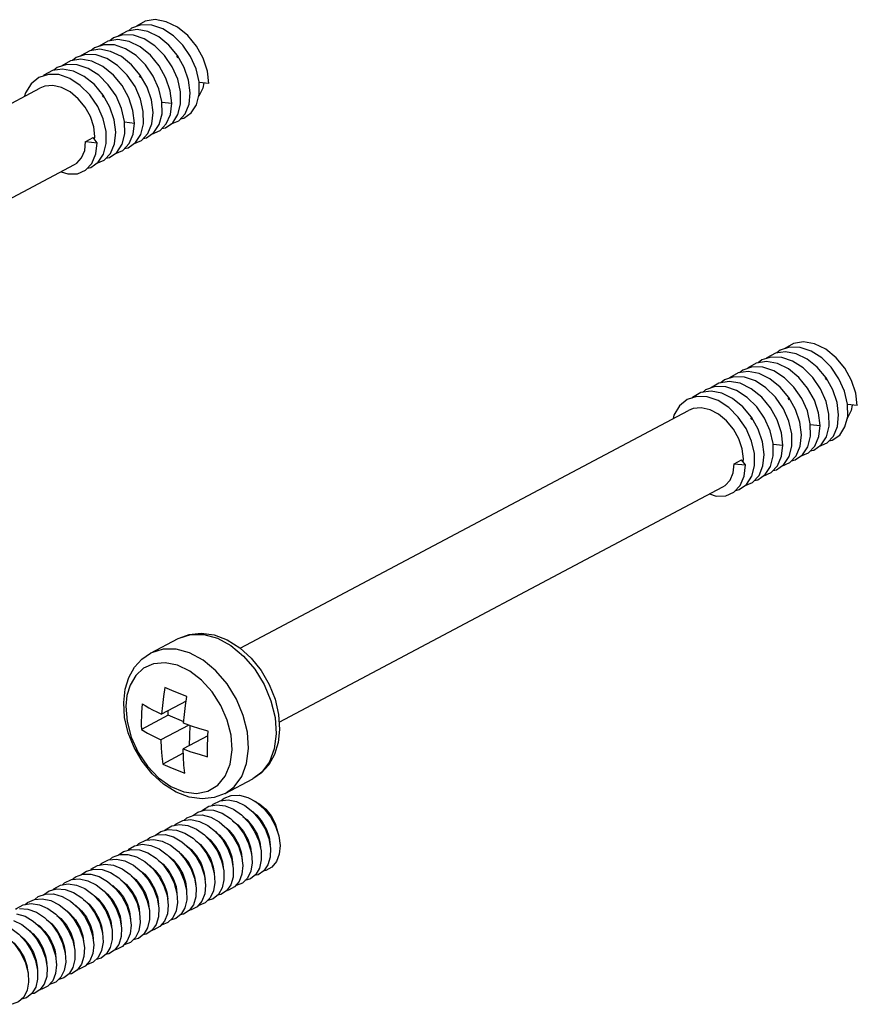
# Model space of a CAD drawing. Extents: x 0 to 1189, y 0 to 841.
# Tile 4 of 10: x 429 to 516, y 234 to 336. Entities that reach past the tile are written whole.
import ezdxf

# ---------------------------------------------------------------- set-up
doc = ezdxf.new("R2010")
doc.units = 0
doc.header["$LTSCALE"] = 65.395
doc.layers.get('0').update_dxf_attribs({"linetype": 'CONTINUOUS'})
doc.layers.add('20_ALL_FEATURES', color=7, linetype='CONTINUOUS')

msp = doc.modelspace()

# ---------------------------------------------------------------- linework, layer by layer
at = {"color": 7, "linetype": 'CONTINUOUS'}
for p, q in [((443.39, 334.2), (442.27, 334.75)), ((439.52, 332.15), (438.4, 332.7)), ((445.42, 332.04), (445.28, 332.21)), ((440.12, 330.23), (439.12, 331.22)), ((435.65, 330.1), (434.53, 330.65)), ((441.55, 329.98), (441.41, 330.16)), ((447.59, 329.53), (447.28, 330.87)), ((448.6, 329.37), (448.45, 330.65)), ((436.25, 328.18), (435.25, 329.17)), ((447.6, 328.25), (447.59, 329.53)), ((448.6, 329.37), (447.59, 329.47)), ((384.51, 304.19), (431.06, 328.88)), ((437.68, 327.93), (437.54, 328.1)), ((443.72, 327.48), (443.41, 328.82)), ((445.67, 327.23), (445.66, 328.49)), ((446.54, 327.21), (446.67, 328.4)), ((443.72, 327.42), (444.74, 327.31)), ((445.39, 326.14), (445.67, 327.23)), ((439.85, 325.43), (439.54, 326.77)), ((441.8, 325.18), (441.79, 326.44)), ((439.87, 324.15), (439.85, 325.43)), ((439.85, 325.37), (440.87, 325.26)), ((440.73, 324.1), (440.87, 325.26)), ((441.52, 324.08), (441.8, 325.18)), ((437.93, 323.13), (437.92, 324.39)), ((439.58, 323.05), (439.87, 324.15)), ((440.32, 323.12), (440.73, 324.1)), ((435.81, 323.34), (436.59, 323.75)), ((435.81, 323.34), (437, 323.21)), ((437, 323.21), (436.59, 323.75)), ((436.74, 323.55), (436.77, 323.85)), ((436.86, 322.05), (437, 323.21)), ((437.65, 322.03), (437.93, 323.13)), ((436.45, 321.07), (436.86, 322.05)), ((388.56, 296.49), (434.66, 320.94)), ((510.73, 300.76), (509.6, 301.31)), ((506.86, 298.71), (505.73, 299.26)), ((512.76, 298.59), (512.62, 298.76)), ((507.45, 296.79), (506.45, 297.78)), ((514.93, 296.09), (514.61, 297.42)), ((502.99, 296.66), (501.86, 297.2)), ((508.89, 296.54), (508.75, 296.71)), ((515.94, 295.92), (515.79, 297.21)), ((451.85, 270.75), (498.4, 295.43)), ((503.58, 294.74), (502.59, 295.73)), ((514.94, 294.81), (514.93, 296.09)), ((515.94, 295.92), (514.93, 296.03)), ((505.02, 294.49), (504.88, 294.66)), ((511.06, 294.04), (510.75, 295.37)), ((513.01, 293.78), (512.99, 295.05)), ((513.88, 293.76), (514, 294.96)), ((511.06, 293.97), (512.07, 293.87)), ((512.73, 292.69), (513.01, 293.78)), ((507.19, 291.98), (506.88, 293.32)), ((509.14, 291.73), (509.13, 293)), ((507.2, 290.7), (507.19, 291.98)), ((507.19, 291.92), (508.2, 291.82)), ((508.07, 290.66), (508.2, 291.82)), ((508.86, 290.64), (509.14, 291.73)), ((503.14, 289.89), (503.92, 290.31)), ((504.33, 289.77), (503.92, 290.31)), ((504.08, 290.1), (504.11, 290.4)), ((505.27, 289.68), (505.26, 290.95)), ((506.92, 289.61), (507.2, 290.7)), ((507.65, 289.68), (508.07, 290.66)), ((503.14, 289.89), (504.33, 289.77)), ((504.2, 288.61), (504.33, 289.77)), ((504.99, 288.59), (505.27, 289.68)), ((503.78, 287.63), (504.2, 288.61)), ((455.9, 263.05), (501.99, 287.49)), ((442.55, 270.23), (445.42, 271.76)), ((440.09, 265.82), (439.98, 264.73)), ((439.85, 263.55), (439.76, 265.11)), ((446.24, 265.24), (443.69, 263.89)), ((444.36, 263.79), (441.59, 262.32)), ((444.36, 263.79), (444.37, 264.25)), ((446, 263.11), (444.36, 263.79)), ((446.51, 262.77), (443.62, 261.24)), ((446.6, 260.65), (446.65, 262.72)), ((448.5, 261.66), (445.92, 260.29)), ((445.93, 259.84), (443.81, 258.72)), ((450.28, 255.66), (453.15, 257.18))]:
    msp.add_line(p, q, dxfattribs=at)
for points in [[(443.81, 335.03), (442.67, 335.41), (441.57, 335.44), (440.58, 335.11), (440.25, 334.83)], [(448.45, 330.65), (448.01, 331.98), (447.32, 333.25), (446.42, 334.34), (445.33, 335.22), (444.17, 335.78), (443.03, 335.99), (441.97, 335.82), (441.08, 335.3), (441.06, 335.27)], [(442.99, 333.28), (441.89, 333.99), (440.76, 334.38), (439.66, 334.41), (438.68, 334.1), (438.3, 333.8)], [(442.27, 334.75), (441.15, 334.96), (440.1, 334.81), (439.21, 334.32), (439.15, 334.25)], [(447.28, 330.87), (446.7, 332.17), (445.89, 333.35), (444.91, 334.32), (443.81, 335.03)], [(443.41, 328.82), (442.83, 330.12), (442.02, 331.29), (441.04, 332.27), (439.94, 332.97), (438.81, 333.36), (437.7, 333.39), (436.72, 333.06), (436.38, 332.78)], [(441.46, 333.17), (440.31, 333.73), (439.16, 333.93), (438.1, 333.76), (437.21, 333.25), (437.19, 333.22)], [(445.66, 328.49), (445.36, 329.8), (444.79, 331.09), (443.98, 332.28), (442.99, 333.28)], [(445.35, 332.26), (444.45, 333.35), (443.39, 334.2)], [(439.12, 331.22), (438.02, 331.94), (436.89, 332.33), (435.8, 332.36), (434.81, 332.05), (434.43, 331.74)], [(438.4, 332.7), (437.28, 332.91), (436.23, 332.76), (435.34, 332.27), (435.28, 332.2)], [(444.74, 327.31), (444.58, 328.6), (444.14, 329.93), (443.45, 331.2), (442.55, 332.29), (441.46, 333.17)], [(446.67, 328.4), (446.5, 329.7), (446.05, 331.02), (445.35, 332.26)], [(439.54, 326.77), (438.96, 328.07), (438.15, 329.24), (437.17, 330.22), (436.07, 330.92), (434.94, 331.31), (433.84, 331.34), (432.85, 331.01), (432.51, 330.73)], [(437.6, 331.12), (436.44, 331.68), (435.29, 331.88), (434.24, 331.71), (433.34, 331.19), (433.32, 331.17)], [(441.48, 330.21), (440.58, 331.3), (439.52, 332.15)], [(435.25, 329.17), (434.15, 329.89), (433.02, 330.28), (431.93, 330.31), (430.94, 330), (430.13, 329.34), (429.56, 328.39), (429.47, 328.03)], [(434.53, 330.65), (433.41, 330.85), (432.36, 330.71), (431.47, 330.22), (431.41, 330.15)], [(440.28, 327.88), (439.58, 329.14), (438.68, 330.24), (437.6, 331.12)], [(441.79, 326.44), (441.49, 327.75), (440.93, 329.04), (440.12, 330.23)], [(442.8, 326.35), (442.63, 327.65), (442.18, 328.97), (441.48, 330.21)], [(436.77, 323.85), (436.64, 324.87), (436.3, 325.92), (435.75, 326.91), (435.04, 327.78), (434.2, 328.48), (433.31, 328.94), (432.41, 329.14), (431.56, 329.07), (431.06, 328.88)], [(437.62, 328.16), (436.71, 329.25), (435.65, 330.1)], [(448.07, 329.42), (447.98, 328.86), (447.57, 328.03), (447.54, 328)], [(437.92, 324.39), (437.62, 325.7), (437.06, 326.99), (436.25, 328.18)], [(438.93, 324.3), (438.76, 325.6), (438.31, 326.92), (437.62, 328.16)], [(445.65, 325.7), (446, 325.77), (446.77, 326.31), (447.32, 327.15), (447.6, 328.25)], [(440.87, 325.26), (440.71, 326.55), (440.28, 327.88)], [(443.45, 325.1), (443.74, 326.2), (443.72, 327.48)], [(444.18, 325.17), (444.6, 326.15), (444.74, 327.31)], [(444.63, 325.14), (445.47, 325.5), (446.13, 326.22), (446.54, 327.21)], [(442.26, 324.17), (442.67, 325.16), (442.8, 326.35)], [(443.72, 324.68), (444.08, 324.75), (444.85, 325.29), (445.39, 326.14)], [(441.78, 323.65), (442.14, 323.72), (442.9, 324.26), (443.45, 325.1)], [(442.69, 324.11), (442.69, 324.11), (443.53, 324.47), (444.18, 325.17)], [(438.39, 322.11), (438.81, 323.1), (438.93, 324.3)], [(439.85, 322.62), (440.21, 322.7), (440.98, 323.24), (441.52, 324.08)], [(440.76, 323.09), (441.6, 323.45), (442.26, 324.17)], [(434.66, 320.94), (434.88, 321.08), (435.39, 321.63), (435.71, 322.41), (435.8, 323.34)], [(437.91, 321.6), (438.27, 321.67), (439.03, 322.21), (439.58, 323.05)], [(438.82, 322.06), (438.82, 322.06), (439.66, 322.42), (440.32, 323.12)], [(435.98, 320.57), (436.34, 320.65), (437.11, 321.19), (437.65, 322.03)], [(436.89, 321.04), (437.73, 321.4), (438.39, 322.11)], [(433.26, 320.19), (433.95, 319.98), (434.95, 320), (435.79, 320.37), (436.45, 321.07)], [(515.79, 297.21), (515.35, 298.54), (514.65, 299.8), (513.75, 300.9), (512.67, 301.78), (511.51, 302.34), (510.36, 302.54), (509.31, 302.37), (508.42, 301.85), (508.4, 301.83)], [(509.6, 301.31), (508.48, 301.51), (507.44, 301.37), (506.54, 300.88), (506.48, 300.81)], [(511.15, 301.58), (510.01, 301.96), (508.91, 302), (507.92, 301.67), (507.58, 301.39)], [(514.61, 297.42), (514.03, 298.72), (513.23, 299.9), (512.24, 300.88), (511.15, 301.58)], [(508.8, 299.73), (507.64, 300.29), (506.5, 300.49), (505.44, 300.32), (504.55, 299.8), (504.53, 299.78)], [(510.32, 299.83), (509.22, 300.55), (508.1, 300.93), (507, 300.97), (506.01, 300.66), (505.64, 300.35)], [(512.69, 298.82), (511.78, 299.91), (510.73, 300.76)], [(510.75, 295.37), (510.17, 296.67), (509.36, 297.85), (508.37, 298.82), (507.28, 299.53), (506.14, 299.91), (505.04, 299.95), (504.05, 299.62), (503.72, 299.34)], [(512.07, 293.87), (511.92, 295.16), (511.48, 296.49), (510.78, 297.75), (509.88, 298.85), (508.8, 299.73)], [(512.99, 295.05), (512.7, 296.36), (512.13, 297.65), (511.32, 298.84), (510.32, 299.83)], [(506.45, 297.78), (505.36, 298.5), (504.23, 298.88), (503.13, 298.92), (502.15, 298.61), (501.77, 298.3)], [(505.73, 299.26), (504.61, 299.46), (503.57, 299.32), (502.67, 298.82), (502.62, 298.76)], [(508.82, 296.77), (507.92, 297.85), (506.86, 298.71)], [(514, 294.96), (513.84, 296.26), (513.39, 297.58), (512.69, 298.82)], [(506.88, 293.32), (506.3, 294.62), (505.49, 295.8), (504.5, 296.77), (503.41, 297.48), (502.27, 297.86), (501.17, 297.9), (500.18, 297.57), (499.85, 297.29)], [(504.93, 297.68), (503.77, 298.24), (502.63, 298.44), (501.57, 298.27), (500.68, 297.75), (500.66, 297.72)], [(507.61, 294.44), (506.92, 295.7), (506.01, 296.8), (504.93, 297.68)], [(502.59, 295.73), (501.49, 296.45), (500.36, 296.83), (499.26, 296.87), (498.28, 296.56), (497.47, 295.9), (496.9, 294.94), (496.81, 294.59)], [(501.86, 297.2), (500.75, 297.41), (499.7, 297.27), (498.81, 296.77), (498.75, 296.7)], [(504.95, 294.72), (504.05, 295.8), (502.99, 296.66)], [(509.13, 293), (508.83, 294.3), (508.26, 295.6), (507.45, 296.79)], [(510.13, 292.9), (509.97, 294.21), (509.52, 295.53), (508.82, 296.77)], [(504.11, 290.4), (503.98, 291.43), (503.63, 292.47), (503.08, 293.47), (502.37, 294.34), (501.54, 295.03), (500.65, 295.5), (499.74, 295.7), (498.89, 295.63), (498.4, 295.43)], [(515.4, 295.98), (515.31, 295.41), (514.9, 294.58), (514.88, 294.56)], [(505.26, 290.95), (504.96, 292.25), (504.39, 293.55), (503.58, 294.74)], [(506.27, 290.85), (506.1, 292.16), (505.65, 293.47), (504.95, 294.72)], [(508.2, 291.82), (508.05, 293.11), (507.61, 294.44)], [(512.99, 292.26), (513.34, 292.33), (514.11, 292.87), (514.66, 293.71), (514.94, 294.81)], [(510.79, 291.66), (511.07, 292.76), (511.06, 294.04)], [(511.52, 291.73), (511.93, 292.71), (512.07, 293.87)], [(511.96, 291.69), (512.8, 292.06), (513.47, 292.77), (513.88, 293.76)], [(509.6, 290.72), (510.01, 291.71), (510.13, 292.9)], [(511.05, 291.23), (511.41, 291.31), (512.18, 291.85), (512.73, 292.69)], [(509.12, 290.21), (509.47, 290.28), (510.24, 290.81), (510.79, 291.66)], [(510.02, 290.66), (510.03, 290.66), (510.87, 291.03), (511.52, 291.73)], [(505.73, 288.67), (506.14, 289.66), (506.27, 290.85)], [(507.19, 289.18), (507.55, 289.26), (508.31, 289.8), (508.86, 290.64)], [(508.09, 289.64), (508.93, 290.01), (509.6, 290.72)], [(501.99, 287.49), (502.22, 287.63), (502.73, 288.19), (503.04, 288.96), (503.14, 289.89)], [(505.25, 288.15), (505.6, 288.23), (506.37, 288.76), (506.92, 289.61)], [(506.15, 288.61), (506.16, 288.61), (507, 288.98), (507.65, 289.68)], [(503.32, 287.13), (503.68, 287.21), (504.44, 287.74), (504.99, 288.59)], [(504.23, 287.59), (505.06, 287.95), (505.73, 288.67)], [(500.59, 286.75), (501.28, 286.53), (502.29, 286.56), (503.13, 286.93), (503.78, 287.63)], [(445.42, 271.76), (446.55, 272.18), (447.81, 272.31), (449.14, 272.12), (450.51, 271.61), (451.81, 270.78), (453, 269.7), (454.03, 268.42), (454.87, 266.98), (455.48, 265.44), (455.84, 263.86), (455.94, 262.3)], [(445.42, 271.76), (446.72, 272.18), (448.07, 272.17), (449.48, 271.77), (450.87, 271.01), (452.19, 269.92), (453.36, 268.56), (454.33, 266.99), (455.05, 265.29), (455.47, 263.56), (455.59, 261.87)], [(439.76, 265.11), (439.91, 266.48), (440.29, 267.71), (440.88, 268.76), (441.64, 269.61), (442.55, 270.23)], [(452.72, 260.34), (452.6, 262.04), (452.17, 263.77), (451.46, 265.47), (450.49, 267.03), (449.32, 268.4), (448, 269.49), (446.6, 270.25), (445.19, 270.64), (443.85, 270.65), (442.55, 270.23)], [(451.01, 260.18), (450.9, 261.71), (450.5, 263.29), (449.84, 264.81), (448.94, 266.21), (447.84, 267.42), (446.62, 268.36), (445.34, 268.97), (444.07, 269.24), (442.86, 269.13), (441.82, 268.66), (441, 267.9), (440.42, 266.92), (440.09, 265.82)], [(444.02, 266.68), (443.88, 265.74), (443.77, 264.81), (443.69, 263.89)], [(446.31, 265.74), (445.52, 266.04), (444.75, 266.35), (444.02, 266.68)], [(445.98, 262.95), (446.06, 263.87), (446.17, 264.8), (446.31, 265.74)], [(439.98, 264.73), (440.1, 263.14), (440.53, 261.5), (441.25, 259.92), (442.22, 258.49), (443.38, 257.28), (444.66, 256.38), (446, 255.83), (447.3, 255.67), (448.49, 255.9), (449.52, 256.51), (450.3, 257.47), (450.81, 258.72), (451.01, 260.18)], [(441.66, 264.97), (441.63, 264.51), (441.61, 264.06), (441.59, 263.63)], [(441.66, 264.97), (441.99, 264.78), (442.35, 264.57), (442.76, 264.35), (443.2, 264.13), (443.69, 263.89)], [(450.28, 255.66), (449.15, 255.23), (447.89, 255.1), (446.56, 255.29), (445.19, 255.81), (443.89, 256.63), (442.7, 257.71), (441.66, 259), (440.83, 260.44), (440.22, 261.97), (439.85, 263.55)], [(441.59, 263.63), (441.58, 263.19), (441.58, 262.75), (441.59, 262.32)], [(448.53, 262.14), (447.66, 262.39), (446.81, 262.66), (445.98, 262.95)], [(441.59, 262.32), (442.23, 261.94), (442.91, 261.58), (443.62, 261.24)], [(448.47, 260.79), (448.48, 261.24), (448.5, 261.69), (448.53, 262.14)], [(455.94, 262.3), (455.79, 260.94), (455.4, 259.7), (454.82, 258.65), (454.06, 257.81), (453.15, 257.18)], [(455.59, 261.87), (455.39, 260.31), (454.88, 258.96), (454.1, 257.88), (453.15, 257.18)], [(443.62, 261.24), (443.66, 260.38), (443.72, 259.54), (443.81, 258.72)], [(448.46, 259.48), (448.46, 259.91), (448.46, 260.35), (448.47, 260.79)], [(445.92, 260.29), (446.74, 260), (447.59, 259.73), (448.46, 259.48)], [(446.1, 257.77), (446.01, 258.59), (445.95, 259.43), (445.92, 260.29)], [(450.28, 255.66), (451.22, 256.36), (452.01, 257.43), (452.52, 258.78), (452.72, 260.34)], [(443.81, 258.72), (444.55, 258.39), (445.31, 258.07), (446.1, 257.77)]]:
    msp.add_lwpolyline(points, dxfattribs=at)
at = {"layer": '20_ALL_FEATURES', "color": 7, "linetype": 'CONTINUOUS'}
for p, q in [((450.59, 255), (451.46, 254.83)), ((449.41, 254.49), (450.28, 254.38)), ((453.2, 253.72), (453.57, 253.41)), ((446.73, 252.95), (447.61, 252.77)), ((451.07, 252.84), (451.62, 252.4)), ((452.14, 253.28), (452.56, 252.94)), ((453.57, 253.41), (454.14, 252.72)), ((445.55, 252.44), (446.42, 252.33)), ((442.05, 250.81), (442.87, 250.9)), ((442.87, 250.9), (443.75, 250.72)), ((453.78, 250.73), (454.02, 249.72)), ((454.83, 250.99), (455.01, 249.99)), ((439.19, 249.26), (439.75, 249.65)), ((439.75, 249.65), (440.52, 249.86)), ((440.52, 249.86), (441.38, 249.81)), ((449.49, 249.66), (449.92, 248.66)), ((453.01, 249.45), (453.09, 248.47)), ((454.02, 249.72), (454.04, 248.76)), ((455.01, 249.99), (454.98, 249.05)), ((438.19, 248.77), (439.02, 248.84)), ((439.02, 248.84), (439.89, 248.66)), ((439.89, 248.66), (440.77, 248.23)), ((448.86, 248.4), (449.15, 247.39)), ((449.92, 248.66), (450.15, 247.65)), ((451.99, 249.19), (452.12, 248.2)), ((454.04, 248.76), (453.85, 247.92)), ((436.67, 247.81), (437.52, 247.76)), ((437.84, 248.34), (438.71, 248.22)), ((449.15, 247.39), (449.22, 246.41)), ((450.15, 247.65), (450.17, 246.7)), ((452.12, 248.2), (452.04, 247.29)), ((435.16, 246.79), (436.04, 246.61)), ((446.05, 246.6), (446.28, 245.59)), ((448.13, 247.12), (448.25, 246.13)), ((452.04, 247.29), (451.75, 246.53)), ((432.81, 245.76), (433.67, 245.7)), ((433.98, 246.28), (434.85, 246.16)), ((445.28, 245.32), (445.35, 244.35)), ((446.28, 245.59), (446.3, 244.63)), ((448.25, 246.13), (448.17, 245.23)), ((431.3, 244.74), (432.18, 244.55)), ((434.23, 244.48), (435.02, 243.78)), ((442.19, 244.53), (442.42, 243.52)), ((444.26, 245.06), (444.39, 244.07)), ((445.35, 244.35), (445.21, 243.47)), ((428.95, 243.71), (429.81, 243.65)), ((430.13, 244.23), (431, 244.11)), ((441.41, 243.26), (441.48, 242.28)), ((442.42, 243.52), (442.43, 242.57)), ((444.39, 244.07), (444.29, 243.16)), ((445.21, 243.47), (444.86, 242.76)), ((438.33, 242.47), (438.55, 241.46)), ((440.4, 242.99), (440.52, 242)), ((445.16, 242.68), (444.62, 242.52)), ((445.72, 243.13), (445.16, 242.68)), ((436.5, 241.31), (436.59, 240.57)), ((438.55, 241.46), (438.56, 240.51)), ((440.52, 242), (440.42, 241.1)), ((433.3, 240.65), (433.58, 239.83)), ((434.26, 241.19), (434.55, 240.35)), ((434.46, 240.4), (434.68, 239.39)), ((434.55, 240.35), (434.66, 239.55)), ((435.52, 240.87), (435.63, 240.06)), ((436.53, 240.93), (436.65, 239.94)), ((437.55, 241.19), (437.61, 240.22)), ((439.5, 240.8), (439.25, 240)), ((432.34, 239.88), (432.67, 238.86)), ((433.41, 240.14), (433.68, 239.13)), ((433.58, 239.83), (433.68, 239.14)), ((434.68, 239.39), (434.69, 238.44)), ((436.65, 239.94), (436.55, 239.04)), ((430.6, 238.34), (430.82, 237.33)), ((432.67, 238.86), (432.78, 237.87)), ((433.68, 239.13), (433.74, 238.16)), ((430.82, 237.33), (430.82, 236.38)), ((432.78, 237.87), (432.68, 236.98)), ((430.82, 236.38), (430.62, 235.55)), ((430.62, 235.55), (430.22, 234.89)), ((431.06, 235.28), (430.46, 234.9)), ((430.46, 234.9), (430.16, 234.85))]:
    msp.add_line(p, q, dxfattribs=at)
for points in [[(448.87, 254.39), (449.05, 254.56), (449.77, 254.91), (450.59, 255)], [(449.88, 254.92), (450.18, 255.19), (450.93, 255.47), (451.77, 255.49), (452.65, 255.26), (453.51, 254.78), (454.31, 254.09), (454.99, 253.23)], [(451.46, 254.83), (452.34, 254.41), (453.16, 253.76), (453.87, 252.94)], [(453.29, 254.9), (453.9, 254.57), (454.53, 254.02), (455.07, 253.33)], [(446.94, 253.37), (447.46, 253.74), (448.24, 253.96), (449.09, 253.92)], [(447.87, 253.86), (447.93, 253.93), (448.61, 254.34), (449.41, 254.49)], [(449.09, 253.92), (449.97, 253.62), (450.83, 253.08), (451.6, 252.34)], [(450.28, 254.38), (451.16, 254.02), (451.99, 253.43), (452.74, 252.65)], [(445.01, 252.34), (445.19, 252.52), (445.91, 252.86), (446.73, 252.95)], [(446.01, 252.87), (446.32, 253.14), (447.07, 253.42), (447.91, 253.44)], [(447.61, 252.77), (448.48, 252.35), (449.3, 251.7), (450.01, 250.88), (450.58, 249.93), (450.96, 248.93)], [(447.91, 253.44), (448.79, 253.2), (449.66, 252.72), (450.45, 252.03), (451.13, 251.17), (451.66, 250.2), (451.99, 249.19)], [(452.56, 252.94), (453.14, 252.25), (453.6, 251.45), (453.89, 250.61), (454, 249.81)], [(452.74, 252.65), (453.35, 251.73), (453.78, 250.73)], [(453.87, 252.94), (454.44, 252), (454.83, 250.99)], [(454.14, 252.72), (454.58, 251.94), (454.86, 251.12), (454.97, 250.32)], [(454.99, 253.23), (455.52, 252.27), (455.86, 251.25), (455.99, 250.26), (455.91, 249.35), (455.62, 248.59), (455.15, 248.02), (454.53, 247.68), (454.34, 247.66)], [(455.07, 253.33), (455.48, 252.55), (455.74, 251.71), (455.76, 251.55)], [(443.07, 251.32), (443.6, 251.7), (444.38, 251.91), (445.24, 251.87)], [(444, 251.81), (444.07, 251.88), (444.75, 252.29), (445.55, 252.44)], [(445.24, 251.87), (446.12, 251.56), (446.97, 251.02), (447.74, 250.28), (448.39, 249.39), (448.86, 248.4)], [(446.42, 252.33), (447.3, 251.96), (448.14, 251.37), (448.88, 250.58), (449.49, 249.66)], [(449.33, 251.66), (449.71, 251.35), (450.28, 250.66), (450.71, 249.88), (450.99, 249.07), (451.1, 248.27)], [(450, 252.42), (450.01, 252.42), (450.67, 251.87), (451.24, 251.18), (451.68, 250.4), (451.96, 249.58), (452.07, 248.78)], [(451.6, 252.34), (452.25, 251.45), (452.73, 250.47), (453.01, 249.45)], [(451.62, 252.4), (452.19, 251.71), (452.64, 250.91), (452.93, 250.09), (453.03, 249.29)], [(441.14, 250.29), (441.33, 250.47), (442.05, 250.81)], [(442.14, 250.82), (442.46, 251.09), (443.21, 251.37), (444.05, 251.39)], [(443.75, 250.72), (444.62, 250.29), (445.44, 249.64), (446.15, 248.82), (446.72, 247.87), (447.1, 246.86)], [(444.05, 251.39), (444.93, 251.15), (445.8, 250.66), (446.59, 249.96), (447.27, 249.1), (447.8, 248.14), (448.13, 247.12)], [(447.22, 250.78), (447.73, 250.37), (448.3, 249.69), (448.76, 248.91), (449.05, 248.06), (449.15, 247.39)], [(448.27, 251.23), (448.73, 250.85), (449.3, 250.17), (449.73, 249.39), (450.02, 248.56), (450.13, 247.75)], [(440.21, 249.84), (440.89, 250.24), (441.7, 250.39), (442.56, 250.27)], [(441.38, 249.81), (442.26, 249.5), (443.11, 248.96)], [(442.56, 250.27), (443.44, 249.9), (444.28, 249.31), (445.02, 248.52), (445.63, 247.6), (446.05, 246.6)], [(445.47, 249.61), (445.84, 249.3), (446.4, 248.62), (446.84, 247.83), (447.12, 247.02), (447.23, 246.22)], [(446.21, 250.31), (446.75, 249.86), (447.33, 249.19), (447.79, 248.39), (448.09, 247.54), (448.2, 246.73)], [(437.27, 248.24), (437.47, 248.43), (438.19, 248.77)], [(438.28, 248.77), (438.6, 249.05), (439.36, 249.32), (440.2, 249.34)], [(440.2, 249.34), (441.08, 249.09), (441.94, 248.6)], [(441.94, 248.6), (442.74, 247.9), (443.41, 247.04), (443.93, 246.07), (444.26, 245.06)], [(443.11, 248.96), (443.88, 248.22), (444.52, 247.32), (445, 246.34), (445.28, 245.32)], [(443.36, 248.72), (443.85, 248.33), (444.43, 247.65), (444.89, 246.84), (445.19, 245.99), (445.28, 245.33)], [(444.4, 249.18), (444.88, 248.78), (445.44, 248.1), (445.88, 247.32), (446.16, 246.5), (446.26, 245.7)], [(450.96, 248.93), (451.14, 247.92), (451.11, 246.99)], [(453.09, 248.47), (452.95, 247.6), (452.61, 246.88), (452.1, 246.37)], [(454.98, 249.05), (454.74, 248.25), (454.31, 247.63)], [(435.31, 247.21), (435.89, 247.6), (436.67, 247.81)], [(436.35, 247.8), (437.04, 248.19), (437.84, 248.34)], [(437.52, 247.76), (438.4, 247.45), (439.26, 246.9), (440.02, 246.15), (440.66, 245.26), (441.14, 244.27), (441.41, 243.26)], [(438.71, 248.22), (439.59, 247.85), (440.42, 247.25), (441.16, 246.46), (441.76, 245.53), (442.19, 244.53)], [(440.77, 248.23), (441.58, 247.58), (442.29, 246.75), (442.85, 245.8), (443.23, 244.8)], [(441.61, 247.55), (441.94, 247.28), (442.52, 246.59), (442.97, 245.79), (443.25, 244.96), (443.36, 244.16)], [(442.32, 248.27), (442.42, 248.21), (443.03, 247.66), (443.56, 246.99), (443.97, 246.22), (444.23, 245.43), (444.33, 244.68)], [(453.85, 247.92), (453.47, 247.25), (452.91, 246.79), (452.35, 246.62)], [(454.31, 247.63), (453.72, 247.23), (453.35, 247.15)], [(433.41, 246.19), (433.61, 246.38), (434.34, 246.72), (435.16, 246.79)], [(434.41, 246.72), (434.74, 247), (435.5, 247.27), (436.34, 247.28)], [(436.04, 246.61), (436.91, 246.17), (437.72, 245.52)], [(436.34, 247.28), (437.22, 247.03), (438.08, 246.54), (438.88, 245.84)], [(439.45, 246.71), (440.05, 246.21), (440.61, 245.53), (441.04, 244.76), (441.32, 243.94), (441.41, 243.27)], [(440.54, 247.12), (441, 246.74), (441.57, 246.05), (442.01, 245.27), (442.29, 244.45), (442.4, 243.65)], [(447.1, 246.86), (447.28, 245.86), (447.24, 244.93)], [(449.22, 246.41), (449.08, 245.54), (448.74, 244.82), (448.22, 244.31), (447.56, 244.04), (447.51, 244.04)], [(450.17, 246.7), (449.98, 245.86), (449.59, 245.19), (449.04, 244.73), (448.48, 244.57)], [(451.11, 246.99), (450.87, 246.19), (450.44, 245.57), (449.85, 245.17), (449.49, 245.1)], [(451.75, 246.53), (451.27, 245.96), (450.65, 245.63), (450.47, 245.61)], [(452.1, 246.37), (451.44, 246.1), (451.39, 246.1)], [(431.44, 245.15), (432.03, 245.56), (432.81, 245.76)], [(432.4, 245.66), (432.49, 245.75), (433.18, 246.15), (433.98, 246.28)], [(433.67, 245.7), (434.55, 245.39), (435.4, 244.84)], [(434.85, 246.16), (435.73, 245.79), (436.56, 245.18)], [(437.72, 245.52), (438.43, 244.69), (438.99, 243.74), (439.37, 242.73)], [(437.72, 245.51), (438.09, 245.21), (438.65, 244.53), (439.09, 243.76), (439.38, 242.92), (439.49, 242.11)], [(438.63, 246.1), (439.22, 245.55), (439.72, 244.9), (440.11, 244.16), (440.36, 243.38), (440.46, 242.63)], [(438.88, 245.84), (439.55, 244.98), (440.07, 244.01), (440.4, 242.99)], [(429.54, 244.13), (429.75, 244.34), (430.48, 244.67), (431.3, 244.74)], [(430.54, 244.67), (430.89, 244.96), (431.64, 245.22), (432.48, 245.23)], [(432.18, 244.55), (433.05, 244.11), (433.87, 243.46), (434.57, 242.63), (435.13, 241.68), (435.5, 240.67)], [(432.48, 245.23), (433.36, 244.98), (434.23, 244.48)], [(435.4, 244.84), (436.17, 244.09), (436.8, 243.19), (437.27, 242.21), (437.55, 241.19)], [(435.58, 244.66), (436.18, 244.16), (436.74, 243.47), (437.18, 242.7), (437.45, 241.88), (437.54, 241.2)], [(436.56, 245.18), (437.3, 244.39), (437.9, 243.47), (438.33, 242.47)], [(436.68, 245.06), (437.1, 244.72), (437.66, 244.05), (438.12, 243.26), (438.42, 242.41), (438.53, 241.6)], [(443.23, 244.8), (443.41, 243.79), (443.37, 242.86)], [(447.24, 244.93), (447, 244.12), (446.56, 243.51), (445.97, 243.12), (445.62, 243.05)], [(446.3, 244.63), (446.11, 243.79), (445.72, 243.13)], [(448.17, 245.23), (447.87, 244.47), (447.4, 243.9), (446.77, 243.57), (446.59, 243.56)], [(428.54, 243.61), (428.62, 243.71), (429.32, 244.1), (430.13, 244.23)], [(429.81, 243.65), (430.69, 243.33), (431.54, 242.78), (432.31, 242.03), (432.94, 241.13), (433.41, 240.14)], [(431, 244.11), (431.87, 243.73), (432.71, 243.12), (433.44, 242.33), (434.04, 241.4), (434.46, 240.4)], [(433.88, 243.44), (434.17, 243.21), (434.75, 242.53), (435.22, 241.72), (435.52, 240.87)], [(434.8, 244.02), (435.38, 243.47), (435.88, 242.81), (436.26, 242.07), (436.5, 241.31)], [(435.02, 243.78), (435.69, 242.91), (436.21, 241.94), (436.53, 240.93)], [(428.32, 242.49), (429.19, 242.05), (430.01, 241.4), (430.71, 240.56), (431.27, 239.61), (431.64, 238.6)], [(428.63, 243.18), (429.51, 242.92), (430.37, 242.42), (431.16, 241.72), (431.83, 240.85), (432.34, 239.88)], [(431.75, 242.57), (432.28, 242.14), (432.86, 241.45), (433.3, 240.65)], [(432.82, 243), (433.23, 242.67), (433.8, 241.99), (434.26, 241.19)], [(439.37, 242.73), (439.54, 241.73), (439.5, 240.8)], [(441.48, 242.28), (441.34, 241.41), (440.99, 240.7), (440.47, 240.2), (439.81, 239.94), (439.77, 239.94)], [(442.43, 242.57), (442.24, 241.73), (441.84, 241.07), (441.28, 240.62), (440.75, 240.47)], [(443.37, 242.86), (443.12, 242.06), (442.69, 241.45), (442.09, 241.06), (441.76, 241)], [(444.29, 243.16), (444, 242.41), (443.52, 241.85), (442.89, 241.52), (442.72, 241.5)], [(444.86, 242.76), (444.35, 242.26), (443.69, 241.99), (443.64, 241.99)], [(427.14, 242.05), (428.02, 241.67), (428.85, 241.06), (429.58, 240.27), (430.18, 239.34), (430.6, 238.34)], [(430.02, 241.38), (430.37, 241.09), (430.94, 240.4), (431.37, 239.63), (431.65, 238.81), (431.76, 238.01)], [(430.77, 242.06), (431, 241.91), (431.58, 241.34), (432.08, 240.64), (432.44, 239.88)], [(427.68, 240.72), (428.45, 239.97), (429.08, 239.07), (429.55, 238.08), (429.82, 237.06)], [(427.9, 240.5), (428.38, 240.12), (428.95, 239.44), (429.41, 238.65), (429.71, 237.8), (429.81, 237.08)], [(428.96, 240.95), (429.39, 240.59), (429.95, 239.91), (430.39, 239.14), (430.68, 238.31), (430.79, 237.5)], [(435.5, 240.67), (435.67, 239.66), (435.63, 238.74)], [(437.61, 240.22), (437.46, 239.35), (437.12, 238.64), (436.59, 238.14), (435.93, 237.88), (435.9, 237.88)], [(438.56, 240.51), (438.36, 239.67), (437.97, 239.01), (437.41, 238.57), (436.88, 238.42)], [(440.42, 241.1), (440.13, 240.35), (439.64, 239.79)], [(432.44, 239.88), (432.59, 239.42), (432.69, 238.97), (432.72, 238.52)], [(439.25, 240), (438.81, 239.39), (438.21, 239.01), (437.89, 238.95)], [(439.64, 239.79), (439.01, 239.46), (438.85, 239.45)], [(431.64, 238.6), (431.8, 237.6), (431.76, 236.67)], [(433.74, 238.16), (433.59, 237.29), (433.24, 236.58), (432.72, 236.09), (432.05, 235.83), (432.03, 235.83)], [(434.69, 238.44), (434.49, 237.61), (434.09, 236.95), (433.53, 236.51), (433.02, 236.37)], [(435.63, 238.74), (435.38, 237.94), (434.94, 237.33), (434.34, 236.95), (434.02, 236.9)], [(436.55, 239.04), (436.25, 238.29), (435.77, 237.73), (435.14, 237.41), (434.98, 237.4)], [(429.82, 237.06), (429.87, 236.09), (429.72, 235.23)], [(431.76, 236.67), (431.5, 235.88), (431.06, 235.28)], [(432.68, 236.98), (432.38, 236.23), (431.89, 235.67), (431.26, 235.36), (431.11, 235.35)], [(429.72, 235.23), (429.37, 234.52), (428.84, 234.03), (428.17, 233.78), (428.16, 233.78)], [(430.22, 234.89), (429.65, 234.46), (429.15, 234.32)]]:
    msp.add_lwpolyline(points, dxfattribs=at)

doc.saveas('drawing.dxf')
